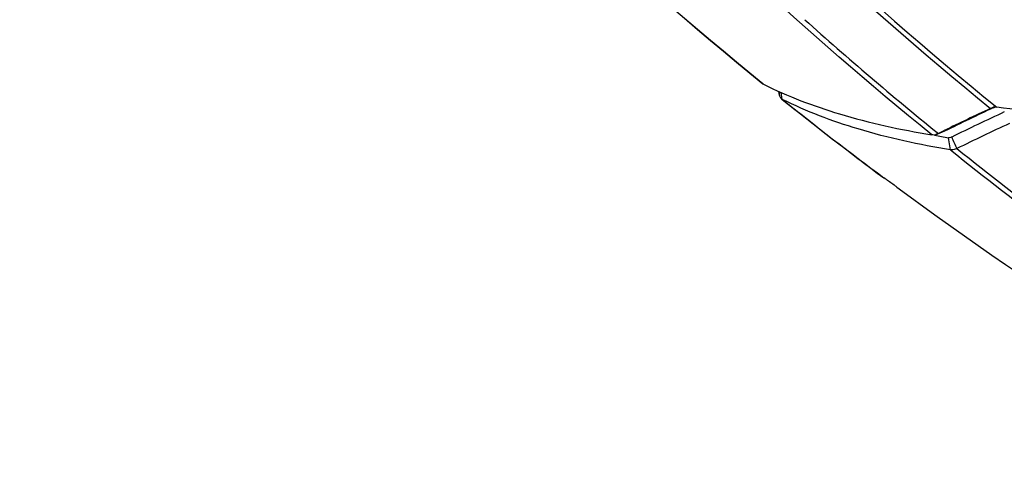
# Model space of a CAD drawing. Header units: millimetres. Extents: x 0 to 420, y 0 to 297.
# Tile 35 of 256: x 147.2 to 157.43, y 34.79 to 39.48. Entities that reach past the tile are written whole.
import ezdxf

# ---------------------------------------------------------------- set-up
doc = ezdxf.new("R2010")
doc.units = ezdxf.units.MM
doc.header["$LTSCALE"] = 23.1
doc.layers.get('0').update_dxf_attribs({"linetype": 'CONTINUOUS'})

msp = doc.modelspace()

# ---------------------------------------------------------------- linework, layer by layer
at = {"color": 7, "linetype": 'Continuous'}
for p, q in [((154.9317, 38.8119), (154.9256, 38.8168)), ((154.9317, 38.8119), (154.9257, 38.8168)), ((155.0991, 38.6972), (155.0924, 38.7361)), ((155.0991, 38.6972), (155.0976, 38.7336)), ((155.1262, 38.6549), (155.1161, 38.7251)), ((157.3214, 38.5683), (157.3331, 38.5738)), ((157.3215, 38.5682), (157.3331, 38.5737)), ((156.7122, 38.2809), (156.7042, 38.2824)), ((156.7144, 38.2821), (156.7063, 38.2836)), ((156.8137, 38.3233), (156.7146, 38.2834)), ((156.747, 38.3), (156.736, 38.3089)), ((156.747, 38.3), (156.7361, 38.3091)), ((156.747, 38.3), (156.81, 38.3308)), ((156.747, 38.3), (156.8101, 38.3308)), ((156.8745, 38.1291), (156.8532, 38.2564)), ((156.1966, 37.8283), (156.1814, 37.839)), ((156.1966, 37.8283), (156.1816, 37.8395)), ((156.1966, 37.8283), (156.1816, 37.8395))]:
    msp.add_line(p, q, dxfattribs=at)
for centre, radius, start, end in [((180.8933, 68.0372), 38.3059, 228.1963, 230.9026), ((155.1467, 38.6946), 0.0446, 231.32528, 242.6495), ((178.8195, 68.243), 37.9064, 231.29998, 233.32923), ((178.7983, 68.2018), 37.8601, 231.2993, 233.31774), ((169.5448, 12.272), 29.0041, 114.98894, 116.04444), ((169.6543, 12.3711), 28.955, 115.20955, 116.325), ((169.5464, 12.3698), 28.822, 114.84952, 116.05373), ((156.4465, 40.381), 2.0069, 294.92273, 295.76768), ((157.3272, 38.1752), 0.3986, 89.13993, 91.19165), ((169.616, 12.3335), 28.7538, 114.94978, 116.15465), ((158.3533, 47.3158), 9.1828, 259.70507, 260.59787), ((200.8101, 58.0253), 48.1639, 204.22464, 204.38106), ((180.5452, 67.6743), 37.8579, 231.29928, 233.34618), ((180.5815, 67.6514), 37.8099, 231.30065, 233.26139), ((178.2323, 67.3692), 36.8512, 233.50724, 242.14211)]:
    msp.add_arc(centre, radius, start, end, dxfattribs=at)
for points, knots in [([(147.2004, 47.2147), (148.2924, 45.6307), (150.6734, 42.6343), (153.4582, 40.007), (154.925, 38.816)], [0, 0, 0, 0, 0.5045253, 1, 1, 1, 1]), ([(154.9256, 38.8168), (153.4626, 40.0052), (150.6845, 42.627), (148.3088, 45.6166), (147.219, 47.197)], [0, 0, 0, 0, 0.4954276, 1, 1, 1, 1]), ([(149.6844, 46.8186), (150.7614, 45.2617), (153.1077, 42.3164), (155.8489, 39.7327), (157.2922, 38.561)], [0, 0, 0, 0, 0.5045427, 1, 1, 1, 1]), ([(149.7688, 46.8016), (150.8437, 45.2502), (153.1848, 42.3153), (155.9186, 39.7402), (157.3578, 38.5722)], [0, 0, 0, 0, 0.5045302, 1, 1, 1, 1]), ([(156.6799, 38.286), (155.3793, 39.3421), (152.8954, 41.6469), (150.7253, 44.2482), (149.7164, 45.6195)], [0, 0, 0, 0, 0.4960007, 1, 1, 1, 1]), ([(154.9317, 38.8119), (155.1842, 38.6851), (155.7589, 38.4695), (156.3566, 38.3394), (156.6799, 38.286)], [0, 0, 0, 0, 0.4630446, 1, 1, 1, 1]), ([(162.4069, 38.7912), (161.4885, 38.6397), (160.1607, 38.4923), (158.4707, 38.4798), (157.7132, 38.5312), (157.3578, 38.5722)], [0, 0, 0, 0, 0.5510992, 0.7881668, 1, 1, 1, 1]), ([(155.1188, 38.6597), (155.1163, 38.6618), (155.1061, 38.672), (155.1009, 38.6864), (155.0991, 38.6972)], [0, 0, 0, 0, 0.2297683, 1, 1, 1, 1]), ([(156.8745, 38.1291), (156.5509, 38.1824), (155.9532, 38.3124), (155.3785, 38.5282), (155.1262, 38.6549)], [0, 0, 0, 0, 0.5373412, 1, 1, 1, 1]), ([(157.3578, 38.5722), (157.3559, 38.5725), (157.3477, 38.5733), (157.3395, 38.5736), (157.3332, 38.5737)], [0, 0, 0, 0, 0.2300944, 1, 1, 1, 1]), ([(156.7146, 38.2834), (156.7114, 38.2834), (156.6998, 38.2838), (156.6882, 38.2847), (156.6799, 38.286)], [0, 0, 0, 0, 0.2764996, 1, 1, 1, 1]), ([(156.747, 38.3), (156.7439, 38.2984), (156.733, 38.293), (156.7222, 38.2875), (156.7146, 38.2834)], [0, 0, 0, 0, 0.2842801, 1, 1, 1, 1]), ([(156.8874, 38.263), (156.8844, 38.2615), (156.8737, 38.257), (156.8615, 38.255), (156.8532, 38.2564)], [0, 0, 0, 0, 0.2795916, 1, 1, 1, 1]), ([(156.9415, 38.1431), (156.9356, 38.1403), (156.9146, 38.1312), (156.8908, 38.1268), (156.8745, 38.1291)], [0, 0, 0, 0, 0.2830871, 1, 1, 1, 1]), ([(156.3161, 37.7434), (156.3068, 37.7502), (156.2674, 37.779), (156.2274, 37.8072), (156.1966, 37.8283)], [0, 0, 0, 0, 0.2359365, 1, 1, 1, 1])]:
    msp.add_open_spline(points, degree=3, knots=knots, dxfattribs=at)
msp.add_open_spline([(154.9317, 38.8119), (154.9293, 38.813), (154.9271, 38.8144), (154.925, 38.816)], degree=3, dxfattribs=at)

doc.saveas('drawing.dxf')
